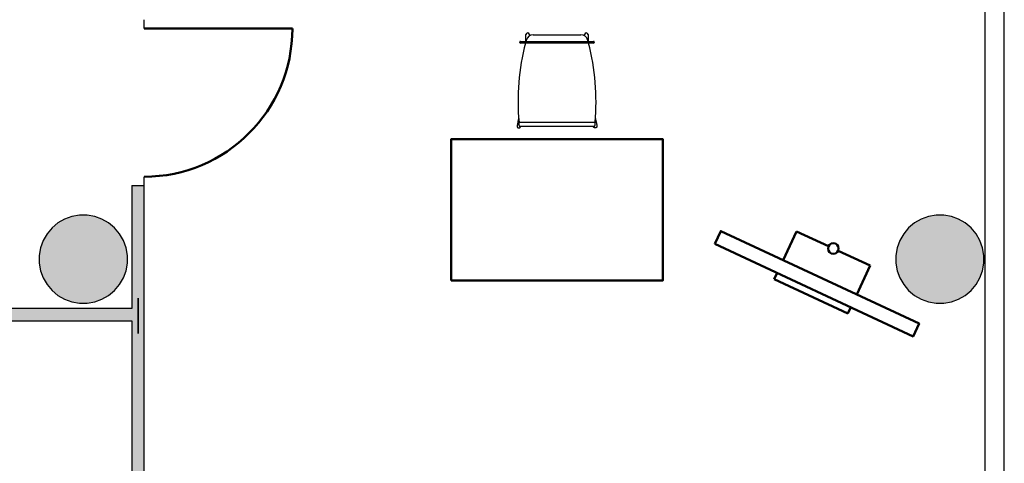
# Model space of a CAD drawing. Header units: metres. Extents: x -1 to 461, y -6 to 31.
# Tile 66 of 82: x 415.78 to 421.36, y 16.64 to 19.16. Entities that reach past the tile are written whole.
import ezdxf

# ---------------------------------------------------------------- set-up
doc = ezdxf.new("R2010")
doc.units = ezdxf.units.M
doc.linetypes.add('CONTINUA', pattern=[0])
doc.linetypes.add('PUNKT', pattern=[6.35, 0, -6.35])
for name, color, linetype, lineweight in [('3D PA MURS', 7, 'CONTINUA', 25), ('3D PA PILARS', 7, 'CONTINUA', 25), ('PA MOBLES', 7, 'CONTINUA', 25), ('PA NOTACIÓ', 7, 'CONTINUA', 25)]:
    doc.layers.add(name, color=color, linetype=linetype, lineweight=lineweight)

# ---------------------------------------------------------------- blocks, each defined once
blk = doc.blocks.new('_CLOSEDFILLED')
at = {"color": 0, "linetype": 'ByBlock', "lineweight": -2}
blk.add_solid([(-1, 0), (0, 0), (-1, 0)], dxfattribs=at)

msp = doc.modelspace()

# ---------------------------------------------------------------- hatches: boundary and pattern name
at = {"layer": '3D PA MURS', "linetype": 'CONTINUA', "lineweight": 18, "true_color": 0xa0a0a0, "transparency": 33554687}
for points in [[(416.412, 18.217), (416.412, 13.2406), (416.482, 13.2406), (416.482, 18.217)], [(416.412, 17.5196), (415.642, 17.5196), (415.642, 17.4496), (416.412, 17.4496)]]:
    msp.add_hatch(color=253, dxfattribs=at).paths.add_polyline_path(points)
at = {"layer": '3D PA PILARS', "linetype": 'CONTINUA', "lineweight": 18, "transparency": 33554687}
for points in [[(416.1589, 18.0492), (416.1152, 18.0492), (416.0721, 18.0416), (416.0311, 18.0267), (415.9933, 18.0049), (415.9598, 17.9768), (415.9317, 17.9433), (415.9099, 17.9055), (415.8949, 17.8644), (415.8873, 17.8214), (415.8873, 17.7777), (415.8949, 17.7347), (415.9099, 17.6936), (415.9317, 17.6558), (415.9598, 17.6223), (415.9933, 17.5942), (416.0311, 17.5724), (416.0721, 17.5574), (416.1152, 17.5499), (416.1589, 17.5499), (416.2019, 17.5574), (416.2429, 17.5724), (416.2808, 17.5942), (416.3142, 17.6223), (416.3423, 17.6558), (416.3642, 17.6936), (416.3791, 17.7347), (416.3867, 17.7777), (416.3867, 17.8214), (416.3791, 17.8644), (416.3642, 17.9055), (416.3423, 17.9433), (416.3142, 17.9768), (416.2808, 18.0049), (416.2429, 18.0267), (416.2019, 18.0416)], [(421.0138, 18.0492), (420.9701, 18.0492), (420.9271, 18.0416), (420.886, 18.0267), (420.8482, 18.0049), (420.8147, 17.9768), (420.7867, 17.9433), (420.7648, 17.9055), (420.7499, 17.8644), (420.7423, 17.8214), (420.7423, 17.7777), (420.7499, 17.7347), (420.7648, 17.6936), (420.7867, 17.6558), (420.8147, 17.6223), (420.8482, 17.5942), (420.886, 17.5724), (420.9271, 17.5574), (420.9701, 17.5499), (421.0138, 17.5499), (421.0568, 17.5574), (421.0979, 17.5724), (421.1357, 17.5942), (421.1692, 17.6223), (421.1973, 17.6558), (421.2191, 17.6936), (421.2341, 17.7347), (421.2416, 17.7777), (421.2416, 17.8214), (421.2341, 17.8644), (421.2191, 17.9055), (421.1973, 17.9433), (421.1692, 17.9768), (421.1357, 18.0049), (421.0979, 18.0267), (421.0568, 18.0416)]]:
    msp.add_hatch(color=9, dxfattribs=at).paths.add_polyline_path(points)

# ---------------------------------------------------------------- linework, layer by layer
at = {"layer": '3D PA MURS', "color": 7, "linetype": 'CONTINUA', "lineweight": 25, "transparency": 33554687}
for p, q in [((421.357, 14.5496), (421.357, 24.1695)), ((421.247, 19.2295), (421.247, 14.5496)), ((416.482, 19.107), (416.482, 19.157)), ((416.482, 18.217), (416.482, 18.267)), ((416.412, 18.217), (416.482, 18.217)), ((416.412, 18.217), (416.412, 17.5196)), ((416.482, 13.2406), (416.482, 18.217)), ((416.412, 17.5196), (415.642, 17.5196)), ((415.642, 17.4496), (416.412, 17.4496)), ((416.412, 17.4496), (416.412, 13.2406))]:
    msp.add_line(p, q, dxfattribs=at)
at = {"layer": '3D PA MURS', "color": 202, "linetype": 'CONTINUA', "lineweight": 50, "transparency": 33554687}
msp.add_line((416.482, 19.107), (417.322, 19.107), dxfattribs=at)
msp.add_arc((416.482, 19.107), 0.84, 270, 0, dxfattribs=at)
at = {"layer": '3D PA PILARS', "color": 7, "linetype": 'CONTINUA', "lineweight": 25, "transparency": 33554687}
for p, q in [((416.0311, 18.0267), (415.9933, 18.0049)), ((416.0721, 18.0416), (416.0311, 18.0267)), ((416.1152, 18.0492), (416.0721, 18.0416)), ((416.1589, 18.0492), (416.1152, 18.0492)), ((416.2019, 18.0416), (416.1589, 18.0492)), ((416.2429, 18.0267), (416.2019, 18.0416)), ((416.2808, 18.0049), (416.2429, 18.0267)), ((420.886, 18.0267), (420.8482, 18.0049)), ((420.9271, 18.0416), (420.886, 18.0267)), ((420.9701, 18.0492), (420.9271, 18.0416)), ((421.0138, 18.0492), (420.9701, 18.0492)), ((421.0568, 18.0416), (421.0138, 18.0492)), ((421.0979, 18.0267), (421.0568, 18.0416)), ((421.1357, 18.0049), (421.0979, 18.0267)), ((415.9598, 17.9768), (415.9317, 17.9433)), ((415.9933, 18.0049), (415.9598, 17.9768)), ((416.3142, 17.9768), (416.2808, 18.0049)), ((416.3423, 17.9433), (416.3142, 17.9768)), ((420.8147, 17.9768), (420.7867, 17.9433)), ((420.8482, 18.0049), (420.8147, 17.9768)), ((421.1692, 17.9768), (421.1357, 18.0049)), ((421.1973, 17.9433), (421.1692, 17.9768)), ((415.9317, 17.9433), (415.9099, 17.9055)), ((416.3642, 17.9055), (416.3423, 17.9433)), ((420.7867, 17.9433), (420.7648, 17.9055)), ((421.2191, 17.9055), (421.1973, 17.9433)), ((415.8949, 17.8644), (415.8873, 17.8214)), ((415.9099, 17.9055), (415.8949, 17.8644)), ((416.3791, 17.8644), (416.3642, 17.9055)), ((416.3867, 17.8214), (416.3791, 17.8644)), ((420.7499, 17.8644), (420.7423, 17.8214)), ((420.7648, 17.9055), (420.7499, 17.8644)), ((421.2341, 17.8644), (421.2191, 17.9055)), ((421.2416, 17.8214), (421.2341, 17.8644)), ((415.8873, 17.8214), (415.8873, 17.7777)), ((416.3867, 17.7777), (416.3867, 17.8214)), ((420.7423, 17.8214), (420.7423, 17.7777)), ((421.2416, 17.7777), (421.2416, 17.8214)), ((415.8873, 17.7777), (415.8949, 17.7347)), ((416.3791, 17.7347), (416.3867, 17.7777)), ((420.7423, 17.7777), (420.7499, 17.7347)), ((421.2341, 17.7347), (421.2416, 17.7777)), ((415.8949, 17.7347), (415.9099, 17.6936)), ((415.9099, 17.6936), (415.9317, 17.6558)), ((416.3423, 17.6558), (416.3642, 17.6936)), ((416.3642, 17.6936), (416.3791, 17.7347)), ((420.7499, 17.7347), (420.7648, 17.6936)), ((420.7648, 17.6936), (420.7867, 17.6558)), ((421.1973, 17.6558), (421.2191, 17.6936)), ((421.2191, 17.6936), (421.2341, 17.7347)), ((415.9317, 17.6558), (415.9598, 17.6223)), ((416.3142, 17.6223), (416.3423, 17.6558)), ((420.7867, 17.6558), (420.8147, 17.6223)), ((421.1692, 17.6223), (421.1973, 17.6558)), ((415.9598, 17.6223), (415.9933, 17.5942)), ((415.9933, 17.5942), (416.0311, 17.5724)), ((416.2429, 17.5724), (416.2808, 17.5942)), ((416.2808, 17.5942), (416.3142, 17.6223)), ((420.8147, 17.6223), (420.8482, 17.5942)), ((420.8482, 17.5942), (420.886, 17.5724)), ((421.0979, 17.5724), (421.1357, 17.5942)), ((421.1357, 17.5942), (421.1692, 17.6223)), ((416.0311, 17.5724), (416.0721, 17.5574)), ((416.0721, 17.5574), (416.1152, 17.5499)), ((416.1152, 17.5499), (416.1589, 17.5499)), ((416.1589, 17.5499), (416.2019, 17.5574)), ((416.2019, 17.5574), (416.2429, 17.5724)), ((420.886, 17.5724), (420.9271, 17.5574)), ((420.9271, 17.5574), (420.9701, 17.5499)), ((420.9701, 17.5499), (421.0138, 17.5499)), ((421.0138, 17.5499), (421.0568, 17.5574)), ((421.0568, 17.5574), (421.0979, 17.5724))]:
    msp.add_line(p, q, dxfattribs=at)
at = {"layer": 'PA MOBLES', "color": 180, "transparency": 33554687}
for p, q in [((418.6109, 19.0283), (418.6109, 19.0303)), ((418.6149, 19.0343), (418.6326, 19.0343)), ((418.6326, 19.0343), (419.0112, 19.0343)), ((418.6459, 19.0343), (418.6459, 19.0726)), ((418.6659, 19.0726), (418.6659, 19.0661)), ((418.6869, 19.072), (418.957, 19.072)), ((418.9779, 19.0661), (418.9779, 19.0726)), ((418.9979, 19.0726), (418.9979, 19.0343)), ((419.0112, 19.0343), (419.029, 19.0343)), ((419.033, 19.0303), (419.033, 19.0283)), ((418.6326, 19.0243), (418.6149, 19.0243)), ((419.0112, 19.0243), (418.6326, 19.0243)), ((419.029, 19.0243), (419.0112, 19.0243)), ((418.6011, 18.5816), (418.6047, 18.598)), ((419.0392, 18.598), (419.0427, 18.5816)), ((418.6069, 18.5565), (418.6069, 18.5744)), ((419.0329, 18.5738), (418.6109, 18.5738)), ((419.0329, 18.5525), (418.6109, 18.5525)), ((418.6154, 18.5525), (418.6151, 18.5512)), ((419.0285, 18.5525), (419.0287, 18.5512)), ((419.0369, 18.5744), (419.0369, 18.5565))]:
    msp.add_line(p, q, dxfattribs=at)
at = {"layer": 'PA MOBLES', "lineweight": 50, "transparency": 33554687}
for p, q in [((420.1036, 17.7944), (420.1797, 17.9575)), ((420.361, 17.873), (420.1797, 17.9575)), ((420.5966, 17.7631), (420.4153, 17.8476)), ((420.5205, 17.6), (420.5966, 17.7631)), ((420.0529, 17.6857), (420.0698, 17.7219)), ((420.4698, 17.4912), (420.0529, 17.6857)), ((420.4698, 17.4912), (420.4867, 17.5275))]:
    msp.add_line(p, q, dxfattribs=at)
at = {"layer": 'PA MOBLES', "color": 180, "transparency": 33554687}
for points in [[(418.6023, 18.587), (418.6023, 18.587), (418.6023, 18.5869), (418.6023, 18.5869), (418.6023, 18.5869), (418.6023, 18.5868), (418.6022, 18.5867), (418.6022, 18.5867), (418.6022, 18.5866), (418.6022, 18.5865), (418.6022, 18.5864), (418.6021, 18.5862), (418.6021, 18.5861), (418.6021, 18.5859), (418.602, 18.5858), (418.602, 18.5856), (418.602, 18.5854), (418.6019, 18.5852), (418.6019, 18.585), (418.6018, 18.5848), (418.6018, 18.5846), (418.6017, 18.5843), (418.6017, 18.5841), (418.6016, 18.5838), (418.6016, 18.5835), (418.6015, 18.5832), (418.6014, 18.5829), (418.6014, 18.5826), (418.6013, 18.5823), (418.6012, 18.5819), (418.6011, 18.5816)], [(419.0415, 18.587), (419.0415, 18.587), (419.0416, 18.5869), (419.0416, 18.5869), (419.0416, 18.5869), (419.0416, 18.5868), (419.0416, 18.5867), (419.0416, 18.5867), (419.0416, 18.5866), (419.0417, 18.5865), (419.0417, 18.5864), (419.0417, 18.5862), (419.0417, 18.5861), (419.0418, 18.5859), (419.0418, 18.5858), (419.0418, 18.5856), (419.0419, 18.5854), (419.0419, 18.5852), (419.042, 18.585), (419.042, 18.5848), (419.0421, 18.5846), (419.0421, 18.5843), (419.0422, 18.5841), (419.0422, 18.5838), (419.0423, 18.5835), (419.0423, 18.5832), (419.0424, 18.5829), (419.0425, 18.5826), (419.0426, 18.5823), (419.0426, 18.5819), (419.0427, 18.5816)], [(418.5955, 18.5554), (418.5955, 18.5554), (418.5955, 18.5554), (418.5955, 18.5554), (418.5955, 18.5554), (418.5955, 18.5554), (418.5955, 18.5554), (418.5955, 18.5554), (418.5955, 18.5554), (418.5955, 18.5554), (418.5955, 18.5554), (418.5955, 18.5554), (418.5955, 18.5554), (418.5955, 18.5554), (418.5955, 18.5554), (418.5955, 18.5554), (418.5955, 18.5554), (418.5955, 18.5554), (418.5955, 18.5554), (418.5955, 18.5554), (418.5955, 18.5554), (418.5955, 18.5554), (418.5955, 18.5554), (418.5955, 18.5554), (418.5955, 18.5554), (418.5955, 18.5554), (418.5955, 18.5554), (418.5955, 18.5554), (418.5955, 18.5554), (418.5955, 18.5554), (418.5955, 18.5554), (418.5955, 18.5552), (418.5955, 18.5551), (418.5955, 18.555), (418.5954, 18.5548), (418.5954, 18.5547), (418.5954, 18.5546), (418.5954, 18.5545), (418.5954, 18.5543), (418.5954, 18.5542), (418.5953, 18.5541), (418.5953, 18.5539), (418.5953, 18.5538), (418.5953, 18.5537), (418.5953, 18.5535), (418.5953, 18.5534), (418.5953, 18.5533), (418.5953, 18.5532), (418.5953, 18.553), (418.5953, 18.5529), (418.5953, 18.5528), (418.5953, 18.5526), (418.5953, 18.5525), (418.5954, 18.5524), (418.5954, 18.5522), (418.5954, 18.5521), (418.5954, 18.552), (418.5954, 18.5519), (418.5954, 18.5517), (418.5955, 18.5516), (418.5955, 18.5515), (418.5955, 18.5513), (418.5955, 18.5512), (418.5956, 18.5511), (418.5956, 18.551), (418.5956, 18.5508), (418.5957, 18.5507), (418.5957, 18.5506), (418.5957, 18.5505), (418.5958, 18.5503), (418.5958, 18.5502), (418.5958, 18.5501), (418.5959, 18.55), (418.5959, 18.5498), (418.596, 18.5497), (418.596, 18.5496), (418.5961, 18.5495), (418.5961, 18.5493), (418.5962, 18.5492), (418.5962, 18.5491), (418.5963, 18.549), (418.5963, 18.5489), (418.5964, 18.5488), (418.5965, 18.5486), (418.5965, 18.5485), (418.5966, 18.5484), (418.5966, 18.5483), (418.5967, 18.5482), (418.5968, 18.5481), (418.5969, 18.548), (418.5969, 18.5478), (418.597, 18.5477), (418.5971, 18.5476), (418.5971, 18.5475), (418.5972, 18.5474), (418.5973, 18.5473), (418.5974, 18.5472), (418.5975, 18.5471), (418.5975, 18.547), (418.5976, 18.5469), (418.5977, 18.5468), (418.5978, 18.5467), (418.5979, 18.5466), (418.598, 18.5465), (418.598, 18.5464), (418.5981, 18.5463), (418.5982, 18.5462), (418.5983, 18.5461), (418.5984, 18.546), (418.5985, 18.5459), (418.5986, 18.5459), (418.5987, 18.5458), (418.5988, 18.5457), (418.5989, 18.5456), (418.599, 18.5455), (418.5991, 18.5454), (418.5992, 18.5454), (418.5993, 18.5453), (418.5994, 18.5452), (418.5995, 18.5451), (418.5996, 18.545), (418.5997, 18.545), (418.5998, 18.5449), (418.5999, 18.5448), (418.6001, 18.5448), (418.6002, 18.5447), (418.6003, 18.5446), (418.6004, 18.5446), (418.6005, 18.5445), (418.6006, 18.5444), (418.6007, 18.5444), (418.6009, 18.5443), (418.601, 18.5443), (418.6011, 18.5442), (418.6012, 18.5442), (418.6013, 18.5441), (418.6014, 18.5441), (418.6016, 18.544), (418.6017, 18.544), (418.6018, 18.5439), (418.6019, 18.5439), (418.602, 18.5438), (418.6022, 18.5438), (418.6023, 18.5437), (418.6024, 18.5437), (418.6025, 18.5437), (418.6027, 18.5436), (418.6028, 18.5436), (418.6029, 18.5436), (418.603, 18.5435), (418.6032, 18.5435), (418.6033, 18.5435), (418.6034, 18.5435), (418.6035, 18.5434), (418.6037, 18.5434), (418.6038, 18.5434), (418.6039, 18.5434), (418.6041, 18.5434), (418.6042, 18.5433), (418.6043, 18.5433), (418.6044, 18.5433), (418.6046, 18.5433), (418.6047, 18.5433), (418.6048, 18.5433), (418.605, 18.5433), (418.6051, 18.5433), (418.6052, 18.5433), (418.6053, 18.5433), (418.6055, 18.5433), (418.6056, 18.5433), (418.6057, 18.5433), (418.6059, 18.5433), (418.606, 18.5433), (418.6061, 18.5433), (418.6062, 18.5433), (418.6064, 18.5433), (418.6065, 18.5433), (418.6066, 18.5434), (418.6068, 18.5434), (418.6069, 18.5434), (418.607, 18.5434), (418.6071, 18.5434), (418.6073, 18.5435), (418.6074, 18.5435), (418.6075, 18.5435), (418.6076, 18.5436), (418.6078, 18.5436), (418.6079, 18.5436), (418.608, 18.5437), (418.6081, 18.5437), (418.6083, 18.5437), (418.6084, 18.5438), (418.6085, 18.5438), (418.6086, 18.5439), (418.6088, 18.5439), (418.6089, 18.5439), (418.609, 18.544), (418.6091, 18.544), (418.6092, 18.5441), (418.6094, 18.5441), (418.6095, 18.5442), (418.6096, 18.5442), (418.6097, 18.5443), (418.6098, 18.5444), (418.6099, 18.5444), (418.6101, 18.5445), (418.6102, 18.5445), (418.6103, 18.5446), (418.6104, 18.5447), (418.6105, 18.5447), (418.6106, 18.5448), (418.6107, 18.5449), (418.6108, 18.545), (418.6109, 18.545), (418.611, 18.5451), (418.6112, 18.5452), (418.6113, 18.5453), (418.6114, 18.5453), (418.6115, 18.5454), (418.6116, 18.5455), (418.6117, 18.5456), (418.6118, 18.5457), (418.6119, 18.5457), (418.612, 18.5458), (418.6121, 18.5459), (418.6122, 18.546), (418.6122, 18.5461), (418.6123, 18.5462), (418.6124, 18.5463), (418.6125, 18.5464), (418.6126, 18.5465), (418.6127, 18.5466), (418.6128, 18.5467), (418.6129, 18.5468), (418.613, 18.5469), (418.613, 18.547), (418.6131, 18.5471), (418.6132, 18.5472), (418.6133, 18.5473), (418.6134, 18.5474), (418.6134, 18.5475), (418.6135, 18.5475), (418.6135, 18.5476), (418.6136, 18.5476), (418.6136, 18.5477), (418.6136, 18.5477), (418.6137, 18.5478), (418.6137, 18.5479), (418.6137, 18.5479), (418.6138, 18.548), (418.6138, 18.548), (418.6138, 18.5481), (418.6139, 18.5482), (418.6139, 18.5482), (418.614, 18.5483), (418.614, 18.5483), (418.614, 18.5484), (418.6141, 18.5484), (418.6141, 18.5485), (418.6141, 18.5486), (418.6142, 18.5486), (418.6142, 18.5487), (418.6142, 18.5487), (418.6142, 18.5488), (418.6143, 18.5489), (418.6143, 18.5489), (418.6143, 18.549), (418.6144, 18.5491), (418.6144, 18.5491), (418.6144, 18.5492), (418.6144, 18.5492), (418.6145, 18.5493), (418.6145, 18.5494), (418.6145, 18.5494), (418.6146, 18.5495), (418.6146, 18.5496), (418.6146, 18.5496), (418.6146, 18.5497), (418.6147, 18.5497), (418.6147, 18.5498), (418.6147, 18.5499), (418.6147, 18.5499), (418.6147, 18.55), (418.6148, 18.5501), (418.6148, 18.5501), (418.6148, 18.5502), (418.6148, 18.5503), (418.6149, 18.5503), (418.6149, 18.5504), (418.6149, 18.5504), (418.6149, 18.5505), (418.6149, 18.5506), (418.615, 18.5506), (418.615, 18.5507), (418.615, 18.5508), (418.615, 18.5508), (418.615, 18.5509), (418.615, 18.551), (418.6151, 18.551), (418.6151, 18.5511), (418.6151, 18.5512), (418.6151, 18.5512), (418.6151, 18.5512), (418.6151, 18.5512), (418.6151, 18.5512), (418.6151, 18.5512), (418.6151, 18.5512), (418.6151, 18.5512), (418.6151, 18.5512), (418.6151, 18.5512), (418.6151, 18.5512), (418.6151, 18.5512), (418.6151, 18.5512), (418.6151, 18.5512), (418.6151, 18.5512), (418.6151, 18.5512), (418.6151, 18.5512), (418.6151, 18.5512), (418.6151, 18.5512), (418.6151, 18.5512), (418.6151, 18.5512), (418.6151, 18.5512), (418.6151, 18.5512), (418.6151, 18.5512), (418.6151, 18.5512), (418.6151, 18.5512), (418.6151, 18.5512), (418.6151, 18.5512), (418.6151, 18.5512), (418.6151, 18.5512), (418.6151, 18.5512)], [(418.6011, 18.5816), (418.601, 18.5811), (418.6009, 18.5806), (418.6008, 18.5801), (418.6007, 18.5797), (418.6006, 18.5792), (418.6005, 18.5787), (418.6004, 18.5783), (418.6003, 18.5778), (418.6002, 18.5773), (418.6001, 18.5769), (418.6, 18.5764), (418.5999, 18.576), (418.5998, 18.5755), (418.5997, 18.5751), (418.5997, 18.5746), (418.5996, 18.5742), (418.5995, 18.5738), (418.5994, 18.5733), (418.5993, 18.5729), (418.5992, 18.5725), (418.5991, 18.5721), (418.599, 18.5716), (418.5989, 18.5712), (418.5988, 18.5708), (418.5987, 18.5704), (418.5987, 18.57), (418.5986, 18.5696), (418.5985, 18.5692), (418.5984, 18.5688), (418.5983, 18.5684), (418.5982, 18.5681), (418.5982, 18.5677), (418.5981, 18.5673), (418.598, 18.567), (418.5979, 18.5666), (418.5979, 18.5662), (418.5978, 18.5659), (418.5977, 18.5655), (418.5976, 18.5652), (418.5976, 18.5649), (418.5975, 18.5645), (418.5974, 18.5642), (418.5974, 18.5639), (418.5973, 18.5636), (418.5972, 18.5633), (418.5972, 18.563), (418.5971, 18.5627), (418.597, 18.5624), (418.597, 18.5621), (418.5969, 18.5618), (418.5968, 18.5615), (418.5968, 18.5612), (418.5967, 18.561), (418.5967, 18.5607), (418.5966, 18.5605), (418.5966, 18.5602), (418.5965, 18.56), (418.5965, 18.5597), (418.5964, 18.5595), (418.5964, 18.5593), (418.5963, 18.5592), (418.5963, 18.559), (418.5963, 18.5589), (418.5963, 18.5588), (418.5962, 18.5587), (418.5962, 18.5586), (418.5962, 18.5584), (418.5962, 18.5583), (418.5961, 18.5582), (418.5961, 18.5581), (418.5961, 18.558), (418.5961, 18.5579), (418.596, 18.5578), (418.596, 18.5577), (418.596, 18.5576), (418.596, 18.5575), (418.596, 18.5574), (418.5959, 18.5573), (418.5959, 18.5572), (418.5959, 18.5571), (418.5959, 18.5571), (418.5959, 18.557), (418.5959, 18.5569), (418.5958, 18.5568), (418.5958, 18.5567), (418.5958, 18.5567), (418.5958, 18.5566), (418.5958, 18.5565), (418.5958, 18.5565), (418.5957, 18.5564), (418.5957, 18.5563), (418.5957, 18.5563), (418.5957, 18.5562), (418.5957, 18.5561), (418.5957, 18.5561), (418.5957, 18.556), (418.5957, 18.556), (418.5956, 18.5559), (418.5956, 18.5559), (418.5956, 18.5558), (418.5956, 18.5558), (418.5956, 18.5558), (418.5956, 18.5557), (418.5956, 18.5557), (418.5956, 18.5556), (418.5956, 18.5556), (418.5956, 18.5556), (418.5956, 18.5556), (418.5956, 18.5555), (418.5956, 18.5555), (418.5956, 18.5555), (418.5955, 18.5555), (418.5955, 18.5555), (418.5955, 18.5554), (418.5955, 18.5554), (418.5955, 18.5554), (418.5955, 18.5554), (418.5955, 18.5554), (418.5955, 18.5554), (418.5955, 18.5554)], [(418.6106, 18.5738), (418.6105, 18.5738), (418.6105, 18.5738), (418.6105, 18.5738), (418.6105, 18.5738), (418.6105, 18.5738), (418.6105, 18.5738), (418.6105, 18.5738), (418.6105, 18.5738), (418.6105, 18.5738), (418.6105, 18.5738), (418.6105, 18.5738), (418.6105, 18.5737), (418.6104, 18.5737), (418.6104, 18.5737), (418.6104, 18.5737), (418.6104, 18.5737), (418.6104, 18.5737), (418.6104, 18.5737), (418.6104, 18.5737), (418.6104, 18.5737), (418.6104, 18.5737), (418.6104, 18.5737), (418.6104, 18.5737), (418.6104, 18.5737), (418.6104, 18.5737), (418.6103, 18.5737), (418.6103, 18.5737), (418.6103, 18.5737), (418.6103, 18.5737), (418.6103, 18.5737), (418.6103, 18.5737), (418.6103, 18.5737), (418.6102, 18.5737), (418.6102, 18.5737), (418.6102, 18.5737), (418.6101, 18.5737), (418.6101, 18.5737), (418.6101, 18.5737), (418.6101, 18.5737), (418.61, 18.5737), (418.61, 18.5736), (418.61, 18.5736), (418.61, 18.5736), (418.6099, 18.5736), (418.6099, 18.5736), (418.6099, 18.5736), (418.6099, 18.5736), (418.6098, 18.5736), (418.6098, 18.5736), (418.6098, 18.5736), (418.6097, 18.5736), (418.6097, 18.5736), (418.6097, 18.5736), (418.6097, 18.5736), (418.6096, 18.5736), (418.6096, 18.5736), (418.6096, 18.5736), (418.6096, 18.5736), (418.6095, 18.5736), (418.6095, 18.5736), (418.6095, 18.5736), (418.6095, 18.5736), (418.6094, 18.5736), (418.6094, 18.5736), (418.6094, 18.5736), (418.6094, 18.5736), (418.6093, 18.5736), (418.6093, 18.5736), (418.6093, 18.5735), (418.6093, 18.5735), (418.6092, 18.5735), (418.6092, 18.5735), (418.6092, 18.5735), (418.6092, 18.5735), (418.6091, 18.5735), (418.6091, 18.5735), (418.6091, 18.5735), (418.6091, 18.5735), (418.609, 18.5735), (418.609, 18.5735), (418.609, 18.5735), (418.609, 18.5735), (418.6089, 18.5735), (418.6089, 18.5735), (418.6089, 18.5735), (418.6089, 18.5735), (418.6088, 18.5735), (418.6088, 18.5735), (418.6088, 18.5735), (418.6088, 18.5735), (418.6087, 18.5735), (418.6087, 18.5735), (418.6087, 18.5735), (418.6087, 18.5735), (418.6086, 18.5735), (418.6086, 18.5735), (418.6086, 18.5735), (418.6086, 18.5735), (418.6085, 18.5735), (418.6085, 18.5736), (418.6085, 18.5736), (418.6085, 18.5736), (418.6084, 18.5736), (418.6084, 18.5736), (418.6084, 18.5736), (418.6084, 18.5736), (418.6084, 18.5736), (418.6083, 18.5736), (418.6083, 18.5736), (418.6083, 18.5736), (418.6083, 18.5736), (418.6082, 18.5736), (418.6082, 18.5736), (418.6082, 18.5736), (418.6082, 18.5736), (418.6082, 18.5736), (418.6081, 18.5736), (418.6081, 18.5736), (418.6081, 18.5736), (418.6081, 18.5736), (418.6081, 18.5736), (418.608, 18.5736), (418.608, 18.5736), (418.608, 18.5736), (418.608, 18.5736), (418.608, 18.5736), (418.608, 18.5736), (418.6079, 18.5736), (418.6079, 18.5736), (418.6079, 18.5737), (418.6079, 18.5737), (418.6079, 18.5737), (418.6078, 18.5737), (418.6078, 18.5737), (418.6078, 18.5737), (418.6078, 18.5737), (418.6078, 18.5737), (418.6078, 18.5737), (418.6077, 18.5737), (418.6077, 18.5737), (418.6077, 18.5737), (418.6077, 18.5737), (418.6077, 18.5737), (418.6076, 18.5737), (418.6076, 18.5737), (418.6076, 18.5737), (418.6076, 18.5737), (418.6076, 18.5738), (418.6076, 18.5738), (418.6076, 18.5738), (418.6075, 18.5738), (418.6075, 18.5738), (418.6075, 18.5738), (418.6075, 18.5738), (418.6075, 18.5738), (418.6075, 18.5738), (418.6074, 18.5738), (418.6074, 18.5738), (418.6074, 18.5738), (418.6074, 18.5738), (418.6074, 18.5738), (418.6074, 18.5739), (418.6074, 18.5739), (418.6073, 18.5739), (418.6073, 18.5739), (418.6073, 18.5739), (418.6073, 18.5739), (418.6073, 18.5739), (418.6073, 18.5739), (418.6073, 18.5739), (418.6073, 18.5739), (418.6073, 18.5739), (418.6072, 18.5739), (418.6072, 18.5739), (418.6072, 18.574), (418.6072, 18.574), (418.6072, 18.574), (418.6072, 18.574), (418.6072, 18.574), (418.6072, 18.574), (418.6072, 18.574), (418.6072, 18.574), (418.6071, 18.574), (418.6071, 18.574), (418.6071, 18.574), (418.6071, 18.574), (418.6071, 18.574), (418.6071, 18.5741), (418.6071, 18.5741), (418.6071, 18.5741), (418.6071, 18.5741), (418.6071, 18.5741), (418.6071, 18.5741), (418.6071, 18.5741), (418.6071, 18.5741), (418.6071, 18.5741), (418.6071, 18.5741), (418.607, 18.5741), (418.607, 18.5741), (418.607, 18.5741), (418.607, 18.5742), (418.607, 18.5742), (418.607, 18.5742), (418.607, 18.5742), (418.607, 18.5742), (418.607, 18.5742), (418.607, 18.5742), (418.607, 18.5742), (418.607, 18.5742), (418.607, 18.5742)], [(418.6109, 18.5738), (418.6109, 18.5738), (418.6109, 18.5738), (418.6109, 18.5738), (418.6109, 18.5738), (418.6109, 18.5738), (418.6109, 18.5738), (418.6109, 18.5738), (418.6109, 18.5738), (418.6109, 18.5738), (418.6109, 18.5738), (418.6109, 18.5738), (418.6108, 18.5738), (418.6108, 18.5738), (418.6108, 18.5738), (418.6108, 18.5738), (418.6108, 18.5738), (418.6108, 18.5738), (418.6108, 18.5738), (418.6108, 18.5738), (418.6108, 18.5738), (418.6108, 18.5738), (418.6108, 18.5738), (418.6108, 18.5738), (418.6108, 18.5738), (418.6108, 18.5738), (418.6108, 18.5738), (418.6108, 18.5738), (418.6107, 18.5738), (418.6107, 18.5738), (418.6107, 18.5738), (418.6107, 18.5738), (418.6107, 18.5738), (418.6107, 18.5738), (418.6107, 18.5738), (418.6107, 18.5738), (418.6107, 18.5738), (418.6107, 18.5738), (418.6107, 18.5738), (418.6107, 18.5738), (418.6107, 18.5738), (418.6107, 18.5738), (418.6107, 18.5738), (418.6107, 18.5738), (418.6106, 18.5738), (418.6106, 18.5738), (418.6106, 18.5738), (418.6106, 18.5738), (418.6106, 18.5738), (418.6106, 18.5738), (418.6106, 18.5738), (418.6106, 18.5738), (418.6106, 18.5738), (418.6106, 18.5738), (418.6106, 18.5738), (418.6106, 18.5738), (418.6106, 18.5738), (418.6106, 18.5738), (418.6106, 18.5738), (418.6106, 18.5738), (418.6106, 18.5738)], [(419.0483, 18.5554), (419.0483, 18.5554), (419.0483, 18.5554), (419.0483, 18.5554), (419.0483, 18.5554), (419.0483, 18.5554), (419.0483, 18.5554), (419.0483, 18.5554), (419.0483, 18.5554), (419.0483, 18.5554), (419.0483, 18.5554), (419.0483, 18.5554), (419.0483, 18.5554), (419.0483, 18.5554), (419.0483, 18.5554), (419.0483, 18.5554), (419.0483, 18.5554), (419.0483, 18.5554), (419.0483, 18.5554), (419.0483, 18.5554), (419.0483, 18.5554), (419.0483, 18.5554), (419.0483, 18.5554), (419.0483, 18.5554), (419.0483, 18.5554), (419.0483, 18.5554), (419.0483, 18.5554), (419.0483, 18.5554), (419.0483, 18.5554), (419.0483, 18.5554), (419.0483, 18.5554), (419.0483, 18.5553), (419.0483, 18.5552), (419.0484, 18.5552), (419.0484, 18.5551), (419.0484, 18.555), (419.0484, 18.555), (419.0484, 18.5549), (419.0484, 18.5548), (419.0484, 18.5548), (419.0484, 18.5547), (419.0484, 18.5546), (419.0484, 18.5546), (419.0485, 18.5545), (419.0485, 18.5544), (419.0485, 18.5544), (419.0485, 18.5543), (419.0485, 18.5542), (419.0485, 18.5541), (419.0485, 18.5541), (419.0485, 18.554), (419.0485, 18.5539), (419.0485, 18.5539), (419.0485, 18.5538), (419.0485, 18.5537), (419.0485, 18.5537), (419.0485, 18.5536), (419.0485, 18.5535), (419.0485, 18.5535), (419.0485, 18.5534), (419.0485, 18.5533), (419.0485, 18.5533), (419.0485, 18.5532), (419.0485, 18.5531), (419.0485, 18.5531), (419.0485, 18.553), (419.0485, 18.5529), (419.0485, 18.5529), (419.0485, 18.5528), (419.0485, 18.5527), (419.0485, 18.5527), (419.0485, 18.5526), (419.0485, 18.5525), (419.0485, 18.5524), (419.0485, 18.5524), (419.0485, 18.5523), (419.0485, 18.5522), (419.0485, 18.5522), (419.0485, 18.5521), (419.0484, 18.552), (419.0484, 18.552), (419.0484, 18.5519), (419.0484, 18.5518), (419.0484, 18.5518), (419.0484, 18.5517), (419.0484, 18.5516), (419.0484, 18.5516), (419.0484, 18.5515), (419.0484, 18.5514), (419.0483, 18.5514), (419.0483, 18.5513), (419.0483, 18.5512), (419.0483, 18.551), (419.0482, 18.5509), (419.0482, 18.5508), (419.0482, 18.5507), (419.0481, 18.5505), (419.0481, 18.5504), (419.0481, 18.5503), (419.048, 18.5502), (419.048, 18.55), (419.0479, 18.5499), (419.0479, 18.5498), (419.0479, 18.5497), (419.0478, 18.5496), (419.0478, 18.5494), (419.0477, 18.5493), (419.0477, 18.5492), (419.0476, 18.5491), (419.0475, 18.549), (419.0475, 18.5489), (419.0474, 18.5487), (419.0474, 18.5486), (419.0473, 18.5485), (419.0472, 18.5484), (419.0472, 18.5483), (419.0471, 18.5482), (419.047, 18.5481), (419.047, 18.5479), (419.0469, 18.5478), (419.0468, 18.5477), (419.0468, 18.5476), (419.0467, 18.5475), (419.0466, 18.5474), (419.0465, 18.5473), (419.0465, 18.5472), (419.0464, 18.5471), (419.0463, 18.547), (419.0462, 18.5469), (419.0461, 18.5468), (419.0461, 18.5467), (419.046, 18.5466), (419.0459, 18.5465), (419.0458, 18.5464), (419.0457, 18.5463), (419.0456, 18.5462), (419.0455, 18.5461), (419.0454, 18.546), (419.0453, 18.546), (419.0452, 18.5459), (419.0451, 18.5458), (419.045, 18.5457), (419.0449, 18.5456), (419.0448, 18.5455), (419.0447, 18.5454), (419.0446, 18.5454), (419.0445, 18.5453), (419.0444, 18.5452), (419.0443, 18.5451), (419.0442, 18.5451), (419.0441, 18.545), (419.044, 18.5449), (419.0439, 18.5448), (419.0438, 18.5448), (419.0437, 18.5447), (419.0436, 18.5446), (419.0435, 18.5446), (419.0433, 18.5445), (419.0432, 18.5445), (419.0431, 18.5444), (419.043, 18.5443), (419.0429, 18.5443), (419.0428, 18.5442), (419.0427, 18.5442), (419.0425, 18.5441), (419.0424, 18.5441), (419.0423, 18.544), (419.0422, 18.544), (419.0421, 18.5439), (419.0419, 18.5439), (419.0418, 18.5438), (419.0417, 18.5438), (419.0416, 18.5437), (419.0415, 18.5437), (419.0413, 18.5437), (419.0412, 18.5436), (419.0411, 18.5436), (419.041, 18.5436), (419.0408, 18.5435), (419.0407, 18.5435), (419.0406, 18.5435), (419.0404, 18.5435), (419.0403, 18.5434), (419.0402, 18.5434), (419.0401, 18.5434), (419.0399, 18.5434), (419.0398, 18.5434), (419.0397, 18.5433), (419.0396, 18.5433), (419.0394, 18.5433), (419.0393, 18.5433), (419.0392, 18.5433), (419.039, 18.5433), (419.0389, 18.5433), (419.0388, 18.5433), (419.0386, 18.5433), (419.0385, 18.5433), (419.0384, 18.5433), (419.0383, 18.5433), (419.0381, 18.5433), (419.038, 18.5433), (419.0379, 18.5433), (419.0377, 18.5433), (419.0376, 18.5433), (419.0375, 18.5433), (419.0374, 18.5433), (419.0372, 18.5434), (419.0371, 18.5434), (419.037, 18.5434), (419.0368, 18.5434), (419.0367, 18.5434), (419.0366, 18.5435), (419.0365, 18.5435), (419.0363, 18.5435), (419.0362, 18.5436), (419.0361, 18.5436), (419.036, 18.5436), (419.0358, 18.5437), (419.0357, 18.5437), (419.0356, 18.5437), (419.0355, 18.5438), (419.0353, 18.5438), (419.0352, 18.5439), (419.0351, 18.5439), (419.035, 18.5439), (419.0348, 18.544), (419.0347, 18.544), (419.0346, 18.5441), (419.0345, 18.5441), (419.0344, 18.5442), (419.0342, 18.5442), (419.0341, 18.5443), (419.034, 18.5444), (419.0339, 18.5444), (419.0338, 18.5445), (419.0337, 18.5445), (419.0335, 18.5446), (419.0334, 18.5447), (419.0333, 18.5447), (419.0332, 18.5448), (419.0331, 18.5449), (419.033, 18.545), (419.0329, 18.545), (419.0328, 18.5451), (419.0327, 18.5452), (419.0326, 18.5453), (419.0325, 18.5453), (419.0324, 18.5454), (419.0323, 18.5455), (419.0322, 18.5456), (419.0321, 18.5457), (419.032, 18.5458), (419.0319, 18.5458), (419.0318, 18.5459), (419.0317, 18.546), (419.0316, 18.5461), (419.0315, 18.5462), (419.0314, 18.5463), (419.0313, 18.5464), (419.0312, 18.5465), (419.0311, 18.5466), (419.031, 18.5467), (419.0309, 18.5468), (419.0309, 18.5469), (419.0308, 18.547), (419.0307, 18.5471), (419.0306, 18.5472), (419.0305, 18.5473), (419.0305, 18.5474), (419.0304, 18.5475), (419.0303, 18.5476), (419.0302, 18.5477), (419.0302, 18.5478), (419.0301, 18.5479), (419.03, 18.548), (419.03, 18.5482), (419.0299, 18.5483), (419.0298, 18.5484), (419.0298, 18.5485), (419.0297, 18.5486), (419.0296, 18.5487), (419.0296, 18.5488), (419.0295, 18.549), (419.0295, 18.5491), (419.0294, 18.5492), (419.0294, 18.5493), (419.0293, 18.5494), (419.0293, 18.5496), (419.0292, 18.5497), (419.0292, 18.5498), (419.0291, 18.5499), (419.0291, 18.55), (419.029, 18.5502), (419.029, 18.5503), (419.029, 18.5504), (419.0289, 18.5505), (419.0289, 18.5507), (419.0288, 18.5508), (419.0288, 18.5509), (419.0288, 18.551), (419.0288, 18.5512), (419.0288, 18.5512), (419.0288, 18.5512), (419.0288, 18.5512), (419.0288, 18.5512), (419.0288, 18.5512), (419.0288, 18.5512), (419.0288, 18.5512), (419.0288, 18.5512), (419.0288, 18.5512), (419.0288, 18.5512), (419.0288, 18.5512), (419.0288, 18.5512), (419.0287, 18.5512), (419.0287, 18.5512), (419.0287, 18.5512), (419.0287, 18.5512), (419.0287, 18.5512), (419.0287, 18.5512), (419.0287, 18.5512), (419.0287, 18.5512), (419.0287, 18.5512), (419.0287, 18.5512), (419.0287, 18.5512), (419.0287, 18.5512), (419.0287, 18.5512), (419.0287, 18.5512), (419.0287, 18.5512), (419.0287, 18.5512), (419.0287, 18.5512), (419.0287, 18.5512)], [(419.0333, 18.5738), (419.0333, 18.5738), (419.0333, 18.5738), (419.0333, 18.5738), (419.0333, 18.5738), (419.0333, 18.5738), (419.0332, 18.5738), (419.0332, 18.5738), (419.0332, 18.5738), (419.0332, 18.5738), (419.0332, 18.5738), (419.0332, 18.5738), (419.0332, 18.5738), (419.0332, 18.5738), (419.0332, 18.5738), (419.0332, 18.5738), (419.0332, 18.5738), (419.0332, 18.5738), (419.0332, 18.5738), (419.0332, 18.5738), (419.0332, 18.5738), (419.0332, 18.5738), (419.0332, 18.5738), (419.0331, 18.5738), (419.0331, 18.5738), (419.0331, 18.5738), (419.0331, 18.5738), (419.0331, 18.5738), (419.0331, 18.5738), (419.0331, 18.5738), (419.0331, 18.5738), (419.0331, 18.5738), (419.0331, 18.5738), (419.0331, 18.5738), (419.0331, 18.5738), (419.0331, 18.5738), (419.0331, 18.5738), (419.0331, 18.5738), (419.0331, 18.5738), (419.033, 18.5738), (419.033, 18.5738), (419.033, 18.5738), (419.033, 18.5738), (419.033, 18.5738), (419.033, 18.5738), (419.033, 18.5738), (419.033, 18.5738), (419.033, 18.5738), (419.033, 18.5738), (419.033, 18.5738), (419.033, 18.5738), (419.033, 18.5738), (419.033, 18.5738), (419.033, 18.5738), (419.033, 18.5738), (419.0329, 18.5738), (419.0329, 18.5738), (419.0329, 18.5738), (419.0329, 18.5738), (419.0329, 18.5738), (419.0329, 18.5738)], [(419.0369, 18.5742), (419.0368, 18.5742), (419.0368, 18.5742), (419.0368, 18.5742), (419.0368, 18.5742), (419.0368, 18.5742), (419.0368, 18.5742), (419.0368, 18.5742), (419.0368, 18.5742), (419.0368, 18.5742), (419.0368, 18.5741), (419.0368, 18.5741), (419.0368, 18.5741), (419.0368, 18.5741), (419.0368, 18.5741), (419.0368, 18.5741), (419.0368, 18.5741), (419.0368, 18.5741), (419.0368, 18.5741), (419.0367, 18.5741), (419.0367, 18.5741), (419.0367, 18.5741), (419.0367, 18.5741), (419.0367, 18.574), (419.0367, 18.574), (419.0367, 18.574), (419.0367, 18.574), (419.0367, 18.574), (419.0367, 18.574), (419.0367, 18.574), (419.0367, 18.574), (419.0367, 18.574), (419.0366, 18.574), (419.0366, 18.574), (419.0366, 18.574), (419.0366, 18.574), (419.0366, 18.5739), (419.0366, 18.5739), (419.0366, 18.5739), (419.0366, 18.5739), (419.0366, 18.5739), (419.0366, 18.5739), (419.0365, 18.5739), (419.0365, 18.5739), (419.0365, 18.5739), (419.0365, 18.5739), (419.0365, 18.5739), (419.0365, 18.5739), (419.0365, 18.5739), (419.0364, 18.5738), (419.0364, 18.5738), (419.0364, 18.5738), (419.0364, 18.5738), (419.0364, 18.5738), (419.0364, 18.5738), (419.0364, 18.5738), (419.0363, 18.5738), (419.0363, 18.5738), (419.0363, 18.5738), (419.0363, 18.5738), (419.0363, 18.5738), (419.0363, 18.5738), (419.0363, 18.5738), (419.0362, 18.5737), (419.0362, 18.5737), (419.0362, 18.5737), (419.0362, 18.5737), (419.0362, 18.5737), (419.0362, 18.5737), (419.0361, 18.5737), (419.0361, 18.5737), (419.0361, 18.5737), (419.0361, 18.5737), (419.0361, 18.5737), (419.036, 18.5737), (419.036, 18.5737), (419.036, 18.5737), (419.036, 18.5737), (419.036, 18.5737), (419.036, 18.5737), (419.0359, 18.5737), (419.0359, 18.5736), (419.0359, 18.5736), (419.0359, 18.5736), (419.0359, 18.5736), (419.0358, 18.5736), (419.0358, 18.5736), (419.0358, 18.5736), (419.0358, 18.5736), (419.0358, 18.5736), (419.0358, 18.5736), (419.0357, 18.5736), (419.0357, 18.5736), (419.0357, 18.5736), (419.0357, 18.5736), (419.0357, 18.5736), (419.0356, 18.5736), (419.0356, 18.5736), (419.0356, 18.5736), (419.0356, 18.5736), (419.0355, 18.5736), (419.0355, 18.5736), (419.0355, 18.5736), (419.0355, 18.5736), (419.0355, 18.5736), (419.0354, 18.5736), (419.0354, 18.5736), (419.0354, 18.5736), (419.0354, 18.5736), (419.0353, 18.5736), (419.0353, 18.5736), (419.0353, 18.5735), (419.0353, 18.5735), (419.0353, 18.5735), (419.0352, 18.5735), (419.0352, 18.5735), (419.0352, 18.5735), (419.0352, 18.5735), (419.0351, 18.5735), (419.0351, 18.5735), (419.0351, 18.5735), (419.0351, 18.5735), (419.035, 18.5735), (419.035, 18.5735), (419.035, 18.5735), (419.035, 18.5735), (419.0349, 18.5735), (419.0349, 18.5735), (419.0349, 18.5735), (419.0349, 18.5735), (419.0348, 18.5735), (419.0348, 18.5735), (419.0348, 18.5735), (419.0348, 18.5735), (419.0347, 18.5735), (419.0347, 18.5735), (419.0347, 18.5735), (419.0346, 18.5735), (419.0346, 18.5735), (419.0346, 18.5735), (419.0346, 18.5735), (419.0345, 18.5735), (419.0345, 18.5736), (419.0345, 18.5736), (419.0345, 18.5736), (419.0344, 18.5736), (419.0344, 18.5736), (419.0344, 18.5736), (419.0344, 18.5736), (419.0343, 18.5736), (419.0343, 18.5736), (419.0343, 18.5736), (419.0343, 18.5736), (419.0342, 18.5736), (419.0342, 18.5736), (419.0342, 18.5736), (419.0342, 18.5736), (419.0341, 18.5736), (419.0341, 18.5736), (419.0341, 18.5736), (419.0341, 18.5736), (419.034, 18.5736), (419.034, 18.5736), (419.034, 18.5736), (419.034, 18.5736), (419.0339, 18.5736), (419.0339, 18.5736), (419.0339, 18.5736), (419.0339, 18.5736), (419.0338, 18.5736), (419.0338, 18.5737), (419.0338, 18.5737), (419.0337, 18.5737), (419.0337, 18.5737), (419.0337, 18.5737), (419.0337, 18.5737), (419.0336, 18.5737), (419.0336, 18.5737), (419.0336, 18.5737), (419.0336, 18.5737), (419.0335, 18.5737), (419.0335, 18.5737), (419.0335, 18.5737), (419.0335, 18.5737), (419.0335, 18.5737), (419.0335, 18.5737), (419.0335, 18.5737), (419.0335, 18.5737), (419.0335, 18.5737), (419.0335, 18.5737), (419.0334, 18.5737), (419.0334, 18.5737), (419.0334, 18.5737), (419.0334, 18.5737), (419.0334, 18.5737), (419.0334, 18.5737), (419.0334, 18.5737), (419.0334, 18.5737), (419.0334, 18.5737), (419.0334, 18.5738), (419.0334, 18.5738), (419.0334, 18.5738), (419.0333, 18.5738), (419.0333, 18.5738), (419.0333, 18.5738), (419.0333, 18.5738), (419.0333, 18.5738), (419.0333, 18.5738), (419.0333, 18.5738), (419.0333, 18.5738), (419.0333, 18.5738)], [(419.0427, 18.5816), (419.0428, 18.5811), (419.0429, 18.5806), (419.043, 18.5801), (419.0431, 18.5797), (419.0432, 18.5792), (419.0433, 18.5787), (419.0434, 18.5783), (419.0435, 18.5778), (419.0436, 18.5773), (419.0437, 18.5769), (419.0438, 18.5764), (419.0439, 18.576), (419.044, 18.5755), (419.0441, 18.5751), (419.0442, 18.5746), (419.0443, 18.5742), (419.0444, 18.5738), (419.0445, 18.5733), (419.0446, 18.5729), (419.0446, 18.5725), (419.0447, 18.5721), (419.0448, 18.5716), (419.0449, 18.5712), (419.045, 18.5708), (419.0451, 18.5704), (419.0452, 18.57), (419.0453, 18.5696), (419.0453, 18.5692), (419.0454, 18.5688), (419.0455, 18.5684), (419.0456, 18.5681), (419.0457, 18.5677), (419.0458, 18.5673), (419.0458, 18.567), (419.0459, 18.5666), (419.046, 18.5662), (419.0461, 18.5659), (419.0461, 18.5655), (419.0462, 18.5652), (419.0463, 18.5649), (419.0463, 18.5645), (419.0464, 18.5642), (419.0465, 18.5639), (419.0466, 18.5636), (419.0466, 18.5633), (419.0467, 18.563), (419.0467, 18.5627), (419.0468, 18.5624), (419.0469, 18.5621), (419.0469, 18.5618), (419.047, 18.5615), (419.0471, 18.5612), (419.0471, 18.561), (419.0472, 18.5607), (419.0472, 18.5605), (419.0473, 18.5602), (419.0473, 18.56), (419.0474, 18.5597), (419.0474, 18.5595), (419.0475, 18.5593), (419.0475, 18.5592), (419.0475, 18.559), (419.0476, 18.5589), (419.0476, 18.5588), (419.0476, 18.5587), (419.0476, 18.5586), (419.0477, 18.5584), (419.0477, 18.5583), (419.0477, 18.5582), (419.0477, 18.5581), (419.0477, 18.558), (419.0478, 18.5579), (419.0478, 18.5578), (419.0478, 18.5577), (419.0478, 18.5576), (419.0479, 18.5575), (419.0479, 18.5574), (419.0479, 18.5573), (419.0479, 18.5572), (419.0479, 18.5571), (419.0479, 18.5571), (419.048, 18.557), (419.048, 18.5569), (419.048, 18.5568), (419.048, 18.5567), (419.048, 18.5567), (419.048, 18.5566), (419.0481, 18.5565), (419.0481, 18.5565), (419.0481, 18.5564), (419.0481, 18.5563), (419.0481, 18.5563), (419.0481, 18.5562), (419.0481, 18.5561), (419.0482, 18.5561), (419.0482, 18.556), (419.0482, 18.556), (419.0482, 18.5559), (419.0482, 18.5559), (419.0482, 18.5558), (419.0482, 18.5558), (419.0482, 18.5558), (419.0482, 18.5557), (419.0482, 18.5557), (419.0482, 18.5556), (419.0483, 18.5556), (419.0483, 18.5556), (419.0483, 18.5556), (419.0483, 18.5555), (419.0483, 18.5555), (419.0483, 18.5555), (419.0483, 18.5555), (419.0483, 18.5555), (419.0483, 18.5554), (419.0483, 18.5554), (419.0483, 18.5554), (419.0483, 18.5554), (419.0483, 18.5554), (419.0483, 18.5554), (419.0483, 18.5554)]]:
    msp.add_lwpolyline(points, dxfattribs=at)
at = {"layer": 'PA MOBLES', "lineweight": 50, "transparency": 33554687}
for points in [[(418.2219, 17.6796), (419.4219, 17.6796), (419.4219, 18.4796), (418.2219, 18.4796), (418.2219, 17.6796)], [(419.7164, 17.8868), (420.8401, 17.3626), (420.8739, 17.4351), (419.7502, 17.9593), (419.7164, 17.8868)]]:
    msp.add_lwpolyline(points, close=True, dxfattribs=at)
msp.add_circle((420.3881, 17.8603), 0.03, dxfattribs=at)
at = {"layer": 'PA MOBLES', "color": 180, "transparency": 33554687}
for centre, radius, start, end in [((418.6149, 19.0303), 0.004, 90, 180), ((418.6559, 19.0726), 0.01, 0, 180), ((419.8845, 18.6968), 1.2837, 164.3614, 164.7556), ((418.6869, 19.032), 0.04, 90, 164.3614), ((418.957, 19.032), 0.04, 15.6386, 90), ((418.9879, 19.0726), 0.01, 0, 180), ((417.7593, 18.6968), 1.2837, 15.2444, 15.6386), ((419.029, 19.0303), 0.004, 0, 90), ((419.8845, 18.6968), 1.2837, 165.2177, 185.4139), ((418.6149, 19.0283), 0.004, 180, 270), ((417.7593, 18.6968), 1.2837, 354.5861, 14.7823), ((419.029, 19.0283), 0.004, 270, 0), ((418.6106, 18.576), 0.004, 185.4139, 206.9173), ((418.6109, 18.5565), 0.004, 180, 270), ((419.0329, 18.5565), 0.004, 270, 0), ((419.0333, 18.576), 0.004, 333.0827, 354.5861)]:
    msp.add_arc(centre, radius, start, end, dxfattribs=at)
at = {"layer": 'PA NOTACIÓ', "color": 2, "linetype": 'PUNKT', "lineweight": 35, "transparency": 33554687}
msp.add_line((416.4477, 17.4796), (416.4477, 13.2496), dxfattribs=at)
msp.add_lwpolyline([(405.6677, 13.8896), (405.6677, 17.4796), (416.4477, 17.4796), (416.4477, 23.4096)], dxfattribs=at)

# ---------------------------------------------------------------- block references
at = {"layer": '3D PA PILARS', "color": 7, "linetype": 'CONTINUA', "lineweight": 25, "transparency": 33554687, "xscale": 0.0002666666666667, "yscale": 0.0002666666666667, "zscale": 0.0002666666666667}
for p in [(416.137, 17.7995), (420.992, 17.7995)]:
    msp.add_blockref('_CLOSEDFILLED', p, dxfattribs=at)

doc.saveas('drawing.dxf')
